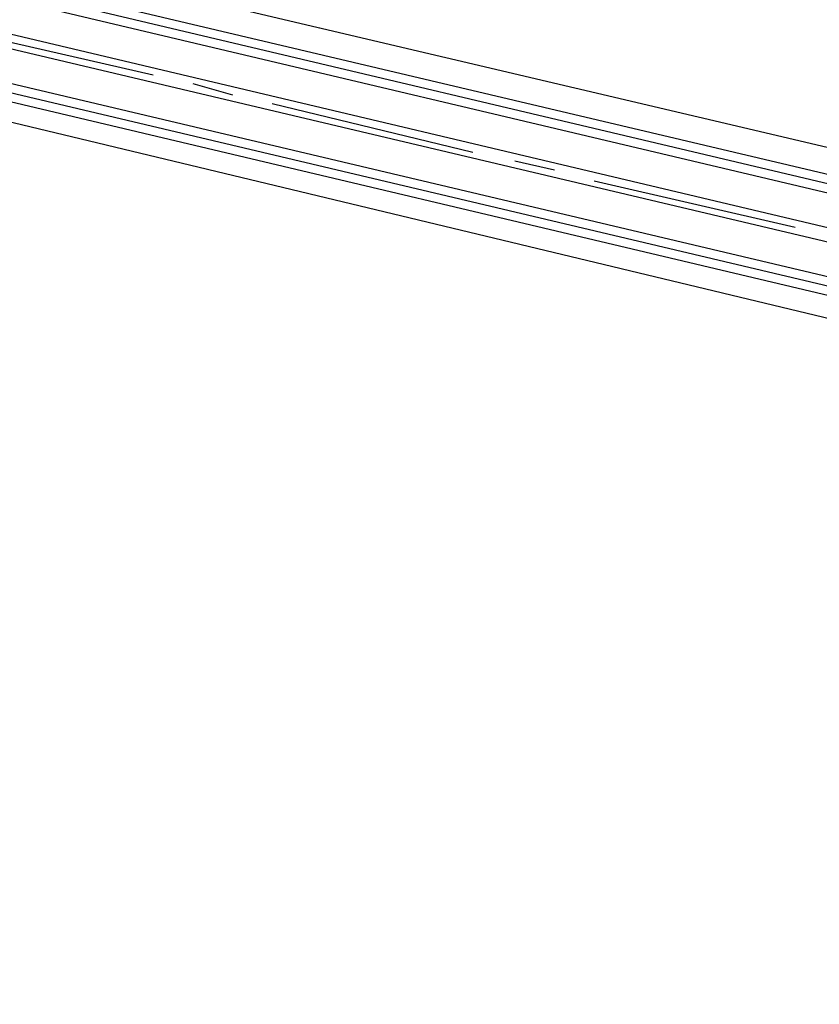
# Model space of a CAD drawing. Header units: feet. Extents: x -79 to 198, y -22 to 181.
# Tile 47 of 164: x 109.54 to 114.37, y 71.95 to 77.9. Entities that reach past the tile are written whole.
import ezdxf

# ---------------------------------------------------------------- set-up
doc = ezdxf.new("R2010")
doc.units = ezdxf.units.FT
doc.layers.add('A-AREA-UNIDAD', color=30, linetype='CONTINUOUS')
doc.layers.add('A-LINEA', color=7, linetype='CONTINUOUS')

msp = doc.modelspace()

# ---------------------------------------------------------------- linework, layer by layer
at = {"layer": 'A-AREA-UNIDAD'}
for points in [[(105.232, 79.2889), (117.472, 76.4089), (117.568, 75.9644), (119.328, 75.7689), (129.568, 73.3689), (129.68, 73.12), (130.8, 76.7289), (132.288, 79.8933)], [(106.912, 44.2844), (121.84, 40.7289), (122.56, 40.7289), (122.592, 39.68), (121.632, 38.0089), (126.752, 36.8356), (126.912, 36.64), (128.4, 39.4844), (129.632, 42.7556), (130.48, 46.1689), (130.88, 49.28), (130.96, 51.9644), (130.72, 55.2533), (129.36, 61.4044), (128.928, 64.9244), (128.992, 69.2444), (129.6, 72.8889), (128.8, 72.8889), (118.048, 75.4133), (118, 75.6444), (117.472, 75.7689), (116.288, 75.6444), (104.448, 78.4889)]]:
    msp.add_lwpolyline(points, dxfattribs=at)
at = {"layer": 'A-LINEA'}
for p, q in [((65.8533, 88.4444), (117.4667, 76.2444)), ((65.8533, 88.4444), (117.4667, 76.2444)), ((65.8533, 88.4044), (117.4533, 76.1911)), ((65.8533, 88.4044), (117.4533, 76.1911)), ((65.84, 88.3511), (117.44, 76.1378)), ((65.84, 88.3511), (117.44, 76.1378)), ((65.7867, 88.1511), (117.4, 75.9378)), ((65.7867, 88.1511), (117.4, 75.9378)), ((65.7733, 88.0578), (117.3733, 75.8578)), ((65.7733, 88.0578), (117.3733, 75.8578)), ((65.72, 87.8578), (117.3333, 75.6578)), ((65.72, 87.8578), (117.3333, 75.6578)), ((65.7067, 87.8044), (117.32, 75.6044)), ((65.7067, 87.8044), (117.32, 75.6044)), ((65.6933, 87.7644), (117.3067, 75.5511)), ((65.6933, 87.7644), (117.3067, 75.5511)), ((109.12, 77.8444), (110.3467, 77.5644)), ((110.5867, 77.5111), (110.8267, 77.4444)), ((111.0667, 77.3911), (112.28, 77.0978)), ((112.5333, 77.0444), (112.7733, 76.9911)), ((113.0133, 76.9244), (114.2267, 76.6444))]:
    msp.add_line(p, q, dxfattribs=at)

doc.saveas('drawing.dxf')
